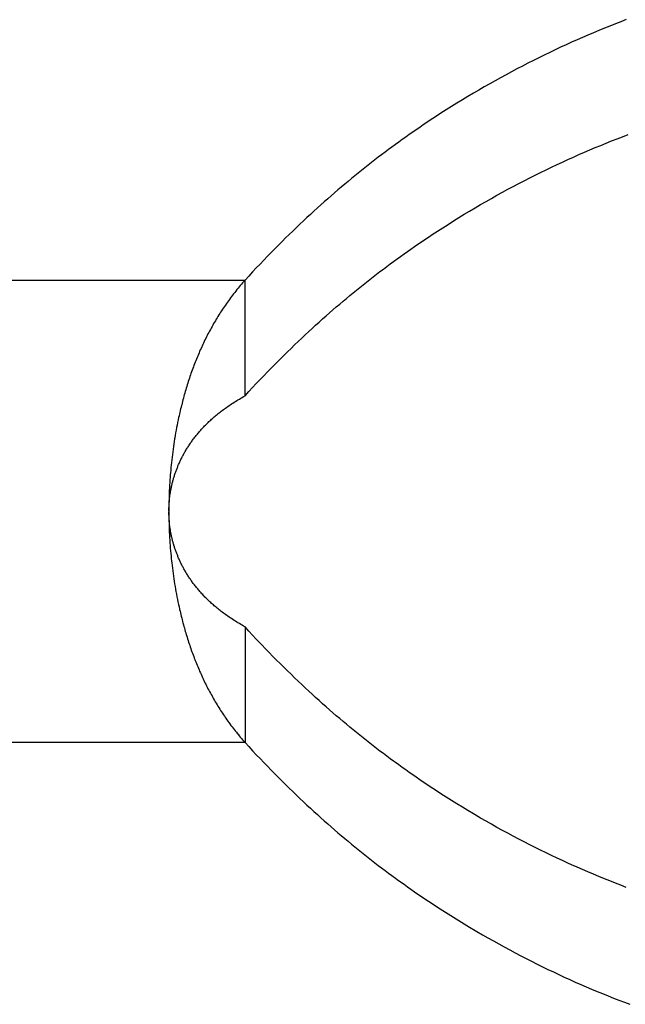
# Model space of a CAD drawing. Extents: x 0 to 594, y 0 to 420.
# Tile 39 of 157: x 72.917 to 73.658, y 288.603 to 289.808. Entities that reach past the tile are written whole.
import ezdxf

# ---------------------------------------------------------------- set-up
doc = ezdxf.new("R2010")
doc.units = 0
doc.header["$LTSCALE"] = 32.67
doc.layers.get('0').update_dxf_attribs({"linetype": 'CONTINUOUS'})

msp = doc.modelspace()

# ---------------------------------------------------------------- linework, layer by layer
at = {"color": 7, "linetype": 'CONTINUOUS'}
for p, q in [((73.639, 289.8002), (73.6323, 289.7975)), ((73.6457, 289.8028), (73.639, 289.8002)), ((73.6523, 289.8054), (73.6457, 289.8028)), ((73.659, 289.808), (73.6523, 289.8054)), ((73.6122, 289.7891), (73.6056, 289.7862)), ((73.6189, 289.7919), (73.6122, 289.7891)), ((73.6256, 289.7947), (73.6189, 289.7919)), ((73.6323, 289.7975), (73.6256, 289.7947)), ((73.5855, 289.7773), (73.5788, 289.7742)), ((73.5922, 289.7803), (73.5855, 289.7773)), ((73.5989, 289.7833), (73.5922, 289.7803)), ((73.6056, 289.7862), (73.5989, 289.7833)), ((73.5588, 289.7647), (73.5521, 289.7614)), ((73.5655, 289.7679), (73.5588, 289.7647)), ((73.5721, 289.7711), (73.5655, 289.7679)), ((73.5788, 289.7742), (73.5721, 289.7711)), ((73.5321, 289.7513), (73.5254, 289.7478)), ((73.5388, 289.7547), (73.5321, 289.7513)), ((73.5454, 289.7581), (73.5388, 289.7547)), ((73.5521, 289.7614), (73.5454, 289.7581)), ((73.512, 289.7407), (73.5054, 289.737)), ((73.5187, 289.7443), (73.512, 289.7407)), ((73.5254, 289.7478), (73.5187, 289.7443)), ((73.492, 289.7296), (73.4853, 289.7258)), ((73.4987, 289.7333), (73.492, 289.7296)), ((73.5054, 289.737), (73.4987, 289.7333)), ((73.472, 289.718), (73.4653, 289.714)), ((73.4786, 289.7219), (73.472, 289.718)), ((73.4853, 289.7258), (73.4786, 289.7219)), ((73.452, 289.7059), (73.4454, 289.7018)), ((73.4587, 289.71), (73.452, 289.7059)), ((73.4653, 289.714), (73.4587, 289.71)), ((73.4323, 289.6935), (73.4258, 289.6892)), ((73.4389, 289.6977), (73.4323, 289.6935)), ((73.4454, 289.7018), (73.4389, 289.6977)), ((73.4107, 289.6792), (73.4064, 289.6762)), ((73.415, 289.6821), (73.4107, 289.6792)), ((73.4193, 289.685), (73.415, 289.6821)), ((73.4258, 289.6892), (73.4193, 289.685)), ((73.3935, 289.6674), (73.3893, 289.6644)), ((73.3978, 289.6703), (73.3935, 289.6674)), ((73.4021, 289.6733), (73.3978, 289.6703)), ((73.4064, 289.6762), (73.4021, 289.6733)), ((73.6546, 289.6648), (73.6612, 289.6674)), ((73.3766, 289.6552), (73.3724, 289.6521)), ((73.3808, 289.6583), (73.3766, 289.6552)), ((73.385, 289.6613), (73.3808, 289.6583)), ((73.3893, 289.6644), (73.385, 289.6613)), ((73.6278, 289.6542), (73.6345, 289.657)), ((73.6345, 289.657), (73.6412, 289.6596)), ((73.6412, 289.6596), (73.6479, 289.6623)), ((73.6479, 289.6623), (73.6546, 289.6648)), ((73.3598, 289.6428), (73.3557, 289.6396)), ((73.364, 289.6459), (73.3598, 289.6428)), ((73.3682, 289.649), (73.364, 289.6459)), ((73.3724, 289.6521), (73.3682, 289.649)), ((73.5944, 289.6399), (73.6011, 289.6429)), ((73.6011, 289.6429), (73.6078, 289.6458)), ((73.6078, 289.6458), (73.6145, 289.6486)), ((73.6145, 289.6486), (73.6212, 289.6515)), ((73.6212, 289.6515), (73.6278, 289.6542)), ((73.3474, 289.6332), (73.3433, 289.63)), ((73.3515, 289.6364), (73.3474, 289.6332)), ((73.3557, 289.6396), (73.3515, 289.6364)), ((73.5677, 289.6276), (73.5744, 289.6307)), ((73.5744, 289.6307), (73.5811, 289.6338)), ((73.5811, 289.6338), (73.5877, 289.6369)), ((73.5877, 289.6369), (73.5944, 289.6399)), ((73.331, 289.6202), (73.327, 289.6169)), ((73.3351, 289.6235), (73.331, 289.6202)), ((73.3392, 289.6268), (73.3351, 289.6235)), ((73.3433, 289.63), (73.3392, 289.6268)), ((73.5477, 289.6178), (73.5543, 289.6211)), ((73.5543, 289.6211), (73.561, 289.6244)), ((73.561, 289.6244), (73.5677, 289.6276)), ((73.3147, 289.6067), (73.3105, 289.6032)), ((73.3188, 289.6102), (73.3147, 289.6067)), ((73.3229, 289.6136), (73.3188, 289.6102)), ((73.327, 289.6169), (73.3229, 289.6136)), ((73.5209, 289.604), (73.5276, 289.6076)), ((73.5276, 289.6076), (73.5343, 289.611)), ((73.5343, 289.611), (73.541, 289.6144)), ((73.541, 289.6144), (73.5477, 289.6178)), ((73.3022, 289.5961), (73.2981, 289.5925)), ((73.3064, 289.5997), (73.3022, 289.5961)), ((73.3105, 289.6032), (73.3064, 289.5997)), ((73.5009, 289.5932), (73.5076, 289.5968)), ((73.5076, 289.5968), (73.5143, 289.6005)), ((73.5143, 289.6005), (73.5209, 289.604)), ((73.2897, 289.5851), (73.2855, 289.5814)), ((73.2939, 289.5889), (73.2897, 289.5851)), ((73.2981, 289.5925), (73.2939, 289.5889)), ((73.4809, 289.5818), (73.4875, 289.5856)), ((73.4875, 289.5856), (73.4942, 289.5894)), ((73.4942, 289.5894), (73.5009, 289.5932)), ((73.277, 289.5737), (73.2727, 289.5698)), ((73.2813, 289.5776), (73.277, 289.5737)), ((73.2855, 289.5814), (73.2813, 289.5776)), ((73.4609, 289.5699), (73.4675, 289.5739)), ((73.4675, 289.5739), (73.4742, 289.5779)), ((73.4742, 289.5779), (73.4809, 289.5818)), ((73.2642, 289.5618), (73.2598, 289.5577)), ((73.2685, 289.5658), (73.2642, 289.5618)), ((73.2727, 289.5698), (73.2685, 289.5658)), ((73.4411, 289.5576), (73.4476, 289.5618)), ((73.4476, 289.5618), (73.4542, 289.5659)), ((73.4542, 289.5659), (73.4609, 289.5699)), ((73.2512, 289.5494), (73.2468, 289.5452)), ((73.2555, 289.5536), (73.2512, 289.5494)), ((73.2598, 289.5577), (73.2555, 289.5536)), ((73.4215, 289.545), (73.428, 289.5492)), ((73.428, 289.5492), (73.4345, 289.5535)), ((73.4345, 289.5535), (73.4411, 289.5576)), ((73.238, 289.5365), (73.2335, 289.5321)), ((73.2424, 289.5409), (73.238, 289.5365)), ((73.2468, 289.5452), (73.2424, 289.5409)), ((73.4042, 289.5334), (73.4085, 289.5363)), ((73.4085, 289.5363), (73.4128, 289.5392)), ((73.4128, 289.5392), (73.4171, 289.5421)), ((73.4171, 289.5421), (73.4215, 289.545)), ((73.2246, 289.5231), (73.2201, 289.5185)), ((73.2291, 289.5276), (73.2246, 289.5231)), ((73.2335, 289.5321), (73.2291, 289.5276)), ((73.3872, 289.5214), (73.3914, 289.5244)), ((73.3914, 289.5244), (73.3957, 289.5274)), ((73.3957, 289.5274), (73.3999, 289.5304)), ((73.3999, 289.5304), (73.4042, 289.5334)), ((73.2156, 289.5138), (73.2111, 289.509)), ((73.2201, 289.5185), (73.2156, 289.5138)), ((73.3703, 289.5092), (73.3745, 289.5123)), ((73.3745, 289.5123), (73.3787, 289.5153)), ((73.3787, 289.5153), (73.3829, 289.5184)), ((73.3829, 289.5184), (73.3872, 289.5214)), ((73.2019, 289.4993), (73.1973, 289.4944)), ((73.2065, 289.5042), (73.2019, 289.4993)), ((73.2111, 289.509), (73.2065, 289.5042)), ((73.3536, 289.4966), (73.3578, 289.4998)), ((73.3578, 289.4998), (73.3619, 289.5029)), ((73.3619, 289.5029), (73.3661, 289.5061)), ((73.3661, 289.5061), (73.3703, 289.5092)), ((73.1898, 289.4861), (73.1883, 289.4844)), ((73.1912, 289.4877), (73.1898, 289.4861)), ((73.1927, 289.4894), (73.1912, 289.4877)), ((73.1973, 289.4944), (73.1927, 289.4894)), ((73.1927, 289.3479), (73.1927, 289.4894)), ((73.3371, 289.4837), (73.3412, 289.487)), ((73.3412, 289.487), (73.3454, 289.4902)), ((73.3454, 289.4902), (73.3495, 289.4934)), ((73.3495, 289.4934), (73.3536, 289.4966)), ((73.1801, 289.4743), (73.1788, 289.4726)), ((73.1814, 289.476), (73.1801, 289.4743)), ((73.1828, 289.4777), (73.1814, 289.476)), ((73.1842, 289.4794), (73.1828, 289.4777)), ((73.1855, 289.4811), (73.1842, 289.4794)), ((73.1869, 289.4827), (73.1855, 289.4811)), ((73.1883, 289.4844), (73.1869, 289.4827)), ((73.3249, 289.4738), (73.329, 289.4771)), ((73.329, 289.4771), (73.3331, 289.4804)), ((73.3331, 289.4804), (73.3371, 289.4837)), ((73.1712, 289.4624), (73.1699, 289.4606)), ((73.1724, 289.4641), (73.1712, 289.4624)), ((73.1736, 289.4658), (73.1724, 289.4641)), ((73.1749, 289.4675), (73.1736, 289.4658)), ((73.1762, 289.4692), (73.1749, 289.4675)), ((73.1775, 289.4709), (73.1762, 289.4692)), ((73.1788, 289.4726), (73.1775, 289.4709)), ((73.3085, 289.4601), (73.3126, 289.4636)), ((73.3126, 289.4636), (73.3167, 289.467)), ((73.3167, 289.467), (73.3208, 289.4704)), ((73.3208, 289.4704), (73.3249, 289.4738)), ((73.1629, 289.4502), (73.1618, 289.4484)), ((73.164, 289.4519), (73.1629, 289.4502)), ((73.1652, 289.4537), (73.164, 289.4519)), ((73.1664, 289.4554), (73.1652, 289.4537)), ((73.1675, 289.4572), (73.1664, 289.4554)), ((73.1687, 289.4589), (73.1675, 289.4572)), ((73.1699, 289.4606), (73.1687, 289.4589)), ((73.296, 289.4493), (73.3002, 289.4529)), ((73.3002, 289.4529), (73.3043, 289.4565)), ((73.3043, 289.4565), (73.3085, 289.4601)), ((73.1564, 289.4396), (73.1553, 289.4378)), ((73.1574, 289.4414), (73.1564, 289.4396)), ((73.1585, 289.4432), (73.1574, 289.4414)), ((73.1596, 289.4449), (73.1585, 289.4432)), ((73.1607, 289.4467), (73.1596, 289.4449)), ((73.1618, 289.4484), (73.1607, 289.4467)), ((73.2791, 289.4342), (73.2834, 289.4381)), ((73.2834, 289.4381), (73.2876, 289.4419)), ((73.2876, 289.4419), (73.2918, 289.4456)), ((73.2918, 289.4456), (73.296, 289.4493)), ((73.1493, 289.4271), (73.1484, 289.4253)), ((73.1503, 289.4289), (73.1493, 289.4271)), ((73.1513, 289.4307), (73.1503, 289.4289)), ((73.1523, 289.4325), (73.1513, 289.4307)), ((73.1533, 289.4343), (73.1523, 289.4325)), ((73.1543, 289.4361), (73.1533, 289.4343)), ((73.1553, 289.4378), (73.1543, 289.4361)), ((73.2663, 289.4224), (73.2706, 289.4264)), ((73.2706, 289.4264), (73.2749, 289.4303)), ((73.2749, 289.4303), (73.2791, 289.4342)), ((73.1428, 289.4143), (73.1419, 289.4124)), ((73.1437, 289.4162), (73.1428, 289.4143)), ((73.1446, 289.4181), (73.1437, 289.4162)), ((73.1456, 289.4199), (73.1446, 289.4181)), ((73.1465, 289.4217), (73.1456, 289.4199)), ((73.1474, 289.4235), (73.1465, 289.4217)), ((73.1484, 289.4253), (73.1474, 289.4235)), ((73.2533, 289.4101), (73.2577, 289.4143)), ((73.2577, 289.4143), (73.262, 289.4184)), ((73.262, 289.4184), (73.2663, 289.4224)), ((73.1372, 289.4022), (73.1364, 289.4003)), ((73.138, 289.4041), (73.1372, 289.4022)), ((73.1389, 289.4059), (73.138, 289.4041)), ((73.141, 289.4106), (73.1402, 289.4087)), ((73.1419, 289.4124), (73.141, 289.4106)), ((73.2446, 289.4016), (73.249, 289.4059)), ((73.249, 289.4059), (73.2533, 289.4101)), ((73.1325, 289.3908), (73.1317, 289.3889)), ((73.1332, 289.3927), (73.1325, 289.3908)), ((73.134, 289.3946), (73.1332, 289.3927)), ((73.1348, 289.3965), (73.134, 289.3946)), ((73.1356, 289.3984), (73.1348, 289.3965)), ((73.1364, 289.4003), (73.1356, 289.3984)), ((73.2291, 289.3862), (73.2335, 289.3907)), ((73.2402, 289.3973), (73.2446, 289.4016)), ((73.128, 289.3792), (73.1273, 289.3772)), ((73.1288, 289.3811), (73.128, 289.3792)), ((73.1295, 289.3831), (73.1288, 289.3811)), ((73.1302, 289.385), (73.1295, 289.3831)), ((73.131, 289.3869), (73.1302, 289.385)), ((73.1317, 289.3889), (73.131, 289.3869)), ((73.2201, 289.377), (73.2246, 289.3816)), ((73.2246, 289.3816), (73.2291, 289.3862)), ((73.124, 289.3673), (73.1233, 289.3653)), ((73.1246, 289.3693), (73.124, 289.3673)), ((73.1253, 289.3713), (73.1246, 289.3693)), ((73.126, 289.3733), (73.1253, 289.3713)), ((73.1266, 289.3752), (73.126, 289.3733)), ((73.1273, 289.3772), (73.1266, 289.3752)), ((73.2065, 289.3628), (73.2111, 289.3676)), ((73.2111, 289.3676), (73.2156, 289.3724)), ((73.2156, 289.3724), (73.2201, 289.377)), ((73.1202, 289.3553), (73.1196, 289.3533)), ((73.1208, 289.3573), (73.1202, 289.3553)), ((73.1214, 289.3593), (73.1208, 289.3573)), ((73.122, 289.3613), (73.1214, 289.3593)), ((73.1227, 289.3633), (73.122, 289.3613)), ((73.1233, 289.3653), (73.1227, 289.3633)), ((73.1973, 289.353), (73.2019, 289.3579)), ((73.2019, 289.3579), (73.2065, 289.3628)), ((73.1168, 289.3431), (73.1162, 289.341)), ((73.1173, 289.3451), (73.1168, 289.3431)), ((73.1179, 289.3472), (73.1173, 289.3451)), ((73.1184, 289.3492), (73.1179, 289.3472)), ((73.119, 289.3512), (73.1184, 289.3492)), ((73.1196, 289.3533), (73.119, 289.3512)), ((73.1809, 289.3409), (73.1825, 289.3419)), ((73.1825, 289.3419), (73.1841, 289.3429)), ((73.1841, 289.3429), (73.1858, 289.3439)), ((73.1858, 289.3439), (73.1874, 289.3449)), ((73.1874, 289.3449), (73.1891, 289.3459)), ((73.1891, 289.3459), (73.1909, 289.3469)), ((73.1909, 289.3469), (73.1927, 289.3479)), ((73.1927, 289.3479), (73.1973, 289.353)), ((73.1134, 289.3297), (73.1129, 289.3276)), ((73.1139, 289.3318), (73.1134, 289.3297)), ((73.1144, 289.3338), (73.1139, 289.3318)), ((73.1157, 289.339), (73.1152, 289.3369)), ((73.1162, 289.341), (73.1157, 289.339)), ((73.1636, 289.3289), (73.1649, 289.3299)), ((73.1649, 289.3299), (73.1663, 289.3309)), ((73.1663, 289.3309), (73.1676, 289.3319)), ((73.1676, 289.3319), (73.169, 289.3329)), ((73.169, 289.3329), (73.1704, 289.3339)), ((73.1704, 289.3339), (73.1718, 289.3349)), ((73.1718, 289.3349), (73.1733, 289.3359)), ((73.1733, 289.3359), (73.1747, 289.3369)), ((73.1747, 289.3369), (73.1762, 289.3379)), ((73.1762, 289.3379), (73.1777, 289.3389)), ((73.1777, 289.3389), (73.1793, 289.3399)), ((73.1793, 289.3399), (73.1809, 289.3409)), ((73.1109, 289.3183), (73.1102, 289.3152)), ((73.1115, 289.3214), (73.1109, 289.3183)), ((73.112, 289.3235), (73.1115, 289.3214)), ((73.1125, 289.3256), (73.112, 289.3235)), ((73.1129, 289.3276), (73.1125, 289.3256)), ((73.1497, 289.3172), (73.1507, 289.3181)), ((73.1507, 289.3181), (73.1518, 289.3191)), ((73.1518, 289.3191), (73.1529, 289.3201)), ((73.1529, 289.3201), (73.154, 289.3211)), ((73.154, 289.3211), (73.1551, 289.322)), ((73.1551, 289.322), (73.1563, 289.323)), ((73.1563, 289.323), (73.1575, 289.324)), ((73.1575, 289.324), (73.1586, 289.325)), ((73.1586, 289.325), (73.1599, 289.326)), ((73.1599, 289.326), (73.1611, 289.3269)), ((73.1611, 289.3269), (73.1624, 289.3279)), ((73.1624, 289.3279), (73.1636, 289.3289)), ((73.1084, 289.3057), (73.1078, 289.3026)), ((73.109, 289.3089), (73.1084, 289.3057)), ((73.1096, 289.312), (73.109, 289.3089)), ((73.1102, 289.3152), (73.1096, 289.312)), ((73.1378, 289.305), (73.1387, 289.306)), ((73.1387, 289.306), (73.1395, 289.307)), ((73.1395, 289.307), (73.1404, 289.3079)), ((73.1404, 289.3079), (73.1414, 289.3089)), ((73.1414, 289.3089), (73.1423, 289.3099)), ((73.1423, 289.3099), (73.1432, 289.3109)), ((73.1432, 289.3109), (73.1442, 289.3118)), ((73.1456, 289.3133), (73.1466, 289.3143)), ((73.1466, 289.3143), (73.1476, 289.3152)), ((73.1476, 289.3152), (73.1486, 289.3162)), ((73.1486, 289.3162), (73.1497, 289.3172)), ((73.1073, 289.2994), (73.1067, 289.2963)), ((73.1078, 289.3026), (73.1073, 289.2994)), ((73.1279, 289.2926), (73.1286, 289.2936)), ((73.1286, 289.2936), (73.1294, 289.2946)), ((73.1305, 289.2961), (73.1313, 289.2971)), ((73.1313, 289.2971), (73.132, 289.2981)), ((73.132, 289.2981), (73.1328, 289.2991)), ((73.1328, 289.2991), (73.1336, 289.3001)), ((73.1336, 289.3001), (73.1344, 289.3011)), ((73.1344, 289.3011), (73.1352, 289.3021)), ((73.1352, 289.3021), (73.1361, 289.303)), ((73.1361, 289.303), (73.1369, 289.304)), ((73.1369, 289.304), (73.1378, 289.305)), ((73.1047, 289.2825), (73.1042, 289.2793)), ((73.1051, 289.2857), (73.1047, 289.2825)), ((73.1056, 289.2888), (73.1051, 289.2857)), ((73.1061, 289.292), (73.1056, 289.2888)), ((73.12, 289.2806), (73.1206, 289.2816)), ((73.1206, 289.2816), (73.1212, 289.2826)), ((73.1212, 289.2826), (73.1219, 289.2836)), ((73.1219, 289.2836), (73.1225, 289.2846)), ((73.1225, 289.2846), (73.1231, 289.2856)), ((73.1231, 289.2856), (73.1238, 289.2866)), ((73.1238, 289.2866), (73.1244, 289.2876)), ((73.1244, 289.2876), (73.1251, 289.2887)), ((73.1251, 289.2887), (73.1258, 289.2897)), ((73.1258, 289.2897), (73.1265, 289.2907)), ((73.1265, 289.2907), (73.1272, 289.2916)), ((73.1272, 289.2916), (73.1279, 289.2926)), ((73.1031, 289.2697), (73.1027, 289.2664)), ((73.1034, 289.2729), (73.1031, 289.2697)), ((73.1038, 289.2761), (73.1034, 289.2729)), ((73.1042, 289.2793), (73.1038, 289.2761)), ((73.1138, 289.269), (73.1143, 289.27)), ((73.1143, 289.27), (73.1148, 289.271)), ((73.1148, 289.271), (73.1153, 289.272)), ((73.1153, 289.272), (73.1158, 289.273)), ((73.1158, 289.273), (73.1164, 289.274)), ((73.1164, 289.274), (73.1169, 289.275)), ((73.1169, 289.275), (73.1174, 289.2761)), ((73.1174, 289.2761), (73.118, 289.2771)), ((73.118, 289.2771), (73.1186, 289.2781)), ((73.1186, 289.2781), (73.1191, 289.2791)), ((73.1021, 289.26), (73.1018, 289.2568)), ((73.1024, 289.2632), (73.1021, 289.26)), ((73.1027, 289.2664), (73.1024, 289.2632)), ((73.1087, 289.257), (73.1091, 289.258)), ((73.1091, 289.258), (73.1095, 289.259)), ((73.1095, 289.259), (73.1099, 289.26)), ((73.1099, 289.26), (73.1103, 289.261)), ((73.1103, 289.261), (73.1107, 289.262)), ((73.1107, 289.262), (73.1111, 289.263)), ((73.1111, 289.263), (73.1115, 289.264)), ((73.1115, 289.264), (73.112, 289.265)), ((73.112, 289.265), (73.1124, 289.266)), ((73.1124, 289.266), (73.1129, 289.267)), ((73.1129, 289.267), (73.1134, 289.268)), ((73.1134, 289.268), (73.1138, 289.269)), ((73.1011, 289.2482), (73.1008, 289.2449)), ((73.1013, 289.2514), (73.1011, 289.2482)), ((73.1015, 289.2536), (73.1013, 289.2514)), ((73.1018, 289.2568), (73.1015, 289.2536)), ((73.1048, 289.2449), (73.1051, 289.2459)), ((73.1051, 289.2459), (73.1054, 289.2469)), ((73.1054, 289.2469), (73.1057, 289.2479)), ((73.1057, 289.2479), (73.106, 289.2489)), ((73.106, 289.2489), (73.1063, 289.2499)), ((73.1063, 289.2499), (73.1066, 289.2509)), ((73.1066, 289.2509), (73.1069, 289.252)), ((73.1069, 289.252), (73.1073, 289.253)), ((73.1073, 289.253), (73.1076, 289.254)), ((73.1076, 289.254), (73.108, 289.255)), ((73.108, 289.255), (73.1083, 289.256)), ((73.1083, 289.256), (73.1087, 289.257)), ((73.1003, 289.2352), (73.1001, 289.232)), ((73.1004, 289.2385), (73.1003, 289.2352)), ((73.1006, 289.2417), (73.1004, 289.2385)), ((73.1008, 289.2449), (73.1006, 289.2417)), ((73.102, 289.233), (73.1022, 289.234)), ((73.1022, 289.234), (73.1024, 289.235)), ((73.1024, 289.235), (73.1026, 289.236)), ((73.1026, 289.236), (73.1028, 289.237)), ((73.1028, 289.237), (73.103, 289.238)), ((73.103, 289.238), (73.1033, 289.2389)), ((73.1033, 289.2389), (73.1035, 289.2399)), ((73.1035, 289.2399), (73.1037, 289.2409)), ((73.1037, 289.2409), (73.104, 289.2419)), ((73.104, 289.2419), (73.1042, 289.2429)), ((73.1042, 289.2429), (73.1045, 289.2439)), ((73.1045, 289.2439), (73.1048, 289.2449)), ((73.0998, 289.2222), (73.0997, 289.219)), ((73.0999, 289.2255), (73.0998, 289.2222)), ((73.1, 289.2287), (73.0999, 289.2255)), ((73.1001, 289.232), (73.1, 289.2287)), ((73.1002, 289.2205), (73.1003, 289.2215)), ((73.1003, 289.2215), (73.1004, 289.2225)), ((73.1004, 289.2225), (73.1005, 289.2235)), ((73.1005, 289.2235), (73.1007, 289.2245)), ((73.1007, 289.2245), (73.1008, 289.2255)), ((73.1008, 289.2255), (73.1009, 289.2265)), ((73.1009, 289.2265), (73.1011, 289.2275)), ((73.1011, 289.2275), (73.1012, 289.2285)), ((73.1015, 289.23), (73.1016, 289.231)), ((73.1016, 289.231), (73.1018, 289.232)), ((73.1018, 289.232), (73.102, 289.233)), ((73.0996, 289.2092), (73.0995, 289.2065)), ((73.0997, 289.219), (73.0996, 289.2157)), ((73.0996, 289.2157), (73.0996, 289.2125)), ((73.0996, 289.2125), (73.0996, 289.2092)), ((73.0996, 289.211), (73.0997, 289.212)), ((73.0996, 289.21), (73.0996, 289.211)), ((73.0996, 289.209), (73.0996, 289.21)), ((73.0996, 289.208), (73.0996, 289.209)), ((73.0997, 289.214), (73.0998, 289.215)), ((73.0997, 289.213), (73.0997, 289.214)), ((73.0997, 289.212), (73.0997, 289.213)), ((73.0998, 289.215), (73.0999, 289.216)), ((73.0999, 289.216), (73.0999, 289.217)), ((73.1, 289.2185), (73.1001, 289.2195)), ((73.1001, 289.2195), (73.1002, 289.2205)), ((73.0995, 289.207), (73.0996, 289.208)), ((73.0995, 289.207), (73.0996, 289.2038)), ((73.0996, 289.205), (73.0995, 289.206)), ((73.0996, 289.204), (73.0996, 289.205)), ((73.0996, 289.203), (73.0996, 289.204)), ((73.0996, 289.2038), (73.0996, 289.2005)), ((73.0996, 289.202), (73.0996, 289.203)), ((73.0997, 289.201), (73.0996, 289.202)), ((73.0996, 289.2005), (73.0996, 289.1972)), ((73.0996, 289.1972), (73.0997, 289.194)), ((73.0997, 289.2), (73.0997, 289.201)), ((73.0997, 289.199), (73.0997, 289.2)), ((73.0998, 289.198), (73.0997, 289.199)), ((73.0999, 289.197), (73.0998, 289.198)), ((73.0999, 289.196), (73.0999, 289.197)), ((73.0997, 289.194), (73.0998, 289.1907)), ((73.0998, 289.1907), (73.0999, 289.1875)), ((73.1, 289.195), (73.0999, 289.196)), ((73.0999, 289.1875), (73.1, 289.1842)), ((73.1001, 289.194), (73.1, 289.195)), ((73.1002, 289.193), (73.1001, 289.194)), ((73.1003, 289.192), (73.1002, 289.193)), ((73.1004, 289.191), (73.1003, 289.192)), ((73.1007, 289.1885), (73.1005, 289.1895)), ((73.1008, 289.1876), (73.1007, 289.1885)), ((73.1009, 289.1866), (73.1008, 289.1876)), ((73.1011, 289.1856), (73.1009, 289.1866)), ((73.1012, 289.1846), (73.1011, 289.1856)), ((73.1, 289.1842), (73.1001, 289.181)), ((73.1001, 289.181), (73.1003, 289.1777)), ((73.1003, 289.1777), (73.1004, 289.1745)), ((73.1004, 289.1745), (73.1006, 289.1713)), ((73.1014, 289.1836), (73.1012, 289.1846)), ((73.1016, 289.1826), (73.1014, 289.1836)), ((73.1017, 289.1816), (73.1016, 289.1826)), ((73.1019, 289.1806), (73.1017, 289.1816)), ((73.1021, 289.1796), (73.1019, 289.1806)), ((73.1023, 289.1786), (73.1021, 289.1796)), ((73.1025, 289.1776), (73.1023, 289.1786)), ((73.1027, 289.1766), (73.1025, 289.1776)), ((73.1029, 289.1756), (73.1027, 289.1766)), ((73.1031, 289.1746), (73.1029, 289.1756)), ((73.1034, 289.1736), (73.1031, 289.1746)), ((73.1036, 289.1726), (73.1034, 289.1736)), ((73.1006, 289.1713), (73.1008, 289.168)), ((73.1008, 289.168), (73.1011, 289.1648)), ((73.1011, 289.1648), (73.1013, 289.1616)), ((73.1013, 289.1616), (73.1016, 289.1583)), ((73.1039, 289.1716), (73.1036, 289.1726)), ((73.1041, 289.1706), (73.1039, 289.1716)), ((73.1044, 289.1696), (73.1041, 289.1706)), ((73.1046, 289.1686), (73.1044, 289.1696)), ((73.1049, 289.1676), (73.1046, 289.1686)), ((73.1052, 289.1666), (73.1049, 289.1676)), ((73.1055, 289.1656), (73.1052, 289.1666)), ((73.1058, 289.1646), (73.1055, 289.1656)), ((73.1066, 289.1621), (73.1063, 289.1631)), ((73.1069, 289.1611), (73.1066, 289.1621)), ((73.1073, 289.1601), (73.1069, 289.1611)), ((73.1016, 289.1583), (73.1019, 289.1551)), ((73.1019, 289.1551), (73.1022, 289.1519)), ((73.1022, 289.1519), (73.1025, 289.1487)), ((73.1076, 289.1591), (73.1073, 289.1601)), ((73.108, 289.1581), (73.1076, 289.1591)), ((73.1083, 289.1571), (73.108, 289.1581)), ((73.1087, 289.1561), (73.1083, 289.1571)), ((73.1091, 289.1551), (73.1087, 289.1561)), ((73.1095, 289.1541), (73.1091, 289.1551)), ((73.1099, 289.1531), (73.1095, 289.1541)), ((73.1103, 289.1521), (73.1099, 289.1531)), ((73.1107, 289.1511), (73.1103, 289.1521)), ((73.1111, 289.1501), (73.1107, 289.1511)), ((73.1115, 289.1491), (73.1111, 289.1501)), ((73.112, 289.1481), (73.1115, 289.1491)), ((73.1025, 289.1487), (73.1028, 289.1455)), ((73.1028, 289.1455), (73.1031, 289.1433)), ((73.1031, 289.1433), (73.1034, 289.1401)), ((73.1034, 289.1401), (73.1038, 289.1369)), ((73.1038, 289.1369), (73.1042, 289.1337)), ((73.1124, 289.1471), (73.112, 289.1481)), ((73.1129, 289.1461), (73.1124, 289.1471)), ((73.1133, 289.1451), (73.1129, 289.1461)), ((73.1138, 289.144), (73.1133, 289.1451)), ((73.1143, 289.143), (73.1138, 289.144)), ((73.1148, 289.142), (73.1143, 289.143)), ((73.1153, 289.141), (73.1148, 289.142)), ((73.1158, 289.14), (73.1153, 289.141)), ((73.1164, 289.139), (73.1158, 289.14)), ((73.1169, 289.138), (73.1164, 289.139)), ((73.1174, 289.137), (73.1169, 289.138)), ((73.118, 289.136), (73.1174, 289.137)), ((73.1042, 289.1337), (73.1047, 289.1305)), ((73.1047, 289.1305), (73.1051, 289.1273)), ((73.1051, 289.1273), (73.1056, 289.1241)), ((73.1186, 289.135), (73.118, 289.136)), ((73.1191, 289.134), (73.1186, 289.135)), ((73.1197, 289.133), (73.1191, 289.134)), ((73.1203, 289.132), (73.1197, 289.133)), ((73.1209, 289.1309), (73.1203, 289.132)), ((73.1215, 289.1299), (73.1209, 289.1309)), ((73.1222, 289.1289), (73.1215, 289.1299)), ((73.1228, 289.1279), (73.1222, 289.1289)), ((73.1234, 289.1269), (73.1228, 289.1279)), ((73.1241, 289.1259), (73.1234, 289.1269)), ((73.1248, 289.1249), (73.1241, 289.1259)), ((73.1254, 289.1239), (73.1248, 289.1249)), ((73.1056, 289.1241), (73.1061, 289.1209)), ((73.1061, 289.1209), (73.1066, 289.1178)), ((73.1066, 289.1178), (73.1071, 289.1146)), ((73.1071, 289.1146), (73.1076, 289.1114)), ((73.1272, 289.1214), (73.1265, 289.1224)), ((73.1279, 289.1204), (73.1272, 289.1214)), ((73.1286, 289.1194), (73.1279, 289.1204)), ((73.1294, 289.1184), (73.1286, 289.1194)), ((73.1301, 289.1174), (73.1294, 289.1184)), ((73.1309, 289.1164), (73.1301, 289.1174)), ((73.1316, 289.1154), (73.1309, 289.1164)), ((73.1324, 289.1145), (73.1316, 289.1154)), ((73.1332, 289.1135), (73.1324, 289.1145)), ((73.134, 289.1125), (73.1332, 289.1135)), ((73.1076, 289.1114), (73.1082, 289.1083)), ((73.1082, 289.1083), (73.1088, 289.1051)), ((73.1088, 289.1051), (73.1094, 289.102)), ((73.1094, 289.102), (73.11, 289.0988)), ((73.1348, 289.1115), (73.134, 289.1125)), ((73.1357, 289.1105), (73.1348, 289.1115)), ((73.1365, 289.1095), (73.1357, 289.1105)), ((73.1374, 289.1085), (73.1365, 289.1095)), ((73.1382, 289.1076), (73.1374, 289.1085)), ((73.1391, 289.1066), (73.1382, 289.1076)), ((73.14, 289.1056), (73.1391, 289.1066)), ((73.1409, 289.1046), (73.14, 289.1056)), ((73.1418, 289.1037), (73.1409, 289.1046)), ((73.1427, 289.1027), (73.1418, 289.1037)), ((73.1437, 289.1017), (73.1427, 289.1027)), ((73.1447, 289.1007), (73.1437, 289.1017)), ((73.1456, 289.0998), (73.1447, 289.1007)), ((73.11, 289.0988), (73.1107, 289.0957)), ((73.1107, 289.0957), (73.1113, 289.0926)), ((73.1113, 289.0926), (73.112, 289.0895)), ((73.112, 289.0895), (73.1125, 289.0874)), ((73.1466, 289.0988), (73.1456, 289.0998)), ((73.1476, 289.0978), (73.1466, 289.0988)), ((73.1486, 289.0969), (73.1476, 289.0978)), ((73.1497, 289.0959), (73.1486, 289.0969)), ((73.1507, 289.0949), (73.1497, 289.0959)), ((73.1518, 289.0939), (73.1507, 289.0949)), ((73.1529, 289.093), (73.1518, 289.0939)), ((73.154, 289.092), (73.1529, 289.093)), ((73.1551, 289.091), (73.154, 289.092)), ((73.1563, 289.09), (73.1551, 289.091)), ((73.1574, 289.0891), (73.1563, 289.09)), ((73.1586, 289.0881), (73.1574, 289.0891)), ((73.1132, 289.0843), (73.1137, 289.0822)), ((73.1137, 289.0822), (73.1142, 289.0802)), ((73.1142, 289.0802), (73.1147, 289.0781)), ((73.1147, 289.0781), (73.1152, 289.076)), ((73.1599, 289.0871), (73.1586, 289.0881)), ((73.1611, 289.0861), (73.1599, 289.0871)), ((73.1624, 289.0851), (73.1611, 289.0861)), ((73.1636, 289.0841), (73.1624, 289.0851)), ((73.1649, 289.0831), (73.1636, 289.0841)), ((73.1663, 289.0821), (73.1649, 289.0831)), ((73.1676, 289.0811), (73.1663, 289.0821)), ((73.169, 289.0802), (73.1676, 289.0811)), ((73.1704, 289.0792), (73.169, 289.0802)), ((73.1718, 289.0782), (73.1704, 289.0792)), ((73.1733, 289.0772), (73.1718, 289.0782)), ((73.1747, 289.0762), (73.1733, 289.0772)), ((73.1152, 289.076), (73.1157, 289.074)), ((73.1157, 289.074), (73.1162, 289.0719)), ((73.1162, 289.0719), (73.1168, 289.0699)), ((73.1168, 289.0699), (73.1173, 289.0678)), ((73.1173, 289.0678), (73.1179, 289.0658)), ((73.1179, 289.0658), (73.1185, 289.0638)), ((73.1762, 289.0752), (73.1747, 289.0762)), ((73.1777, 289.0741), (73.1762, 289.0752)), ((73.1793, 289.0731), (73.1777, 289.0741)), ((73.1809, 289.0721), (73.1793, 289.0731)), ((73.1825, 289.0711), (73.1809, 289.0721)), ((73.1841, 289.0701), (73.1825, 289.0711)), ((73.1858, 289.0691), (73.1841, 289.0701)), ((73.1874, 289.0681), (73.1858, 289.0691)), ((73.1891, 289.0671), (73.1874, 289.0681)), ((73.1909, 289.0661), (73.1891, 289.0671)), ((73.1927, 289.0651), (73.1909, 289.0661)), ((73.1927, 289.0651), (73.1927, 288.9237)), ((73.1973, 289.0601), (73.1927, 289.0651)), ((73.1185, 289.0638), (73.119, 289.0617)), ((73.119, 289.0617), (73.1196, 289.0597)), ((73.1196, 289.0597), (73.1202, 289.0577)), ((73.1202, 289.0577), (73.1208, 289.0557)), ((73.1208, 289.0557), (73.1214, 289.0537)), ((73.2019, 289.0551), (73.1973, 289.0601)), ((73.2065, 289.0503), (73.2019, 289.0551)), ((73.1224, 289.0506), (73.123, 289.0486)), ((73.123, 289.0486), (73.1237, 289.0466)), ((73.1237, 289.0466), (73.1243, 289.0446)), ((73.1243, 289.0446), (73.125, 289.0427)), ((73.125, 289.0427), (73.1257, 289.0407)), ((73.1257, 289.0407), (73.1263, 289.0387)), ((73.2111, 289.0454), (73.2065, 289.0503)), ((73.1263, 289.0387), (73.127, 289.0367)), ((73.127, 289.0367), (73.1277, 289.0348)), ((73.1277, 289.0348), (73.1284, 289.0328)), ((73.1284, 289.0328), (73.1291, 289.0309)), ((73.1291, 289.0309), (73.1299, 289.0289)), ((73.1299, 289.0289), (73.1306, 289.027)), ((73.2224, 289.0337), (73.2179, 289.0384)), ((73.2269, 289.0291), (73.2224, 289.0337)), ((73.2313, 289.0246), (73.2269, 289.0291)), ((73.1306, 289.027), (73.1314, 289.0251)), ((73.1325, 289.0222), (73.1333, 289.0203)), ((73.1333, 289.0203), (73.134, 289.0184)), ((73.134, 289.0184), (73.1348, 289.0165)), ((73.1348, 289.0165), (73.1356, 289.0146)), ((73.2358, 289.0202), (73.2313, 289.0246)), ((73.2402, 289.0158), (73.2358, 289.0202)), ((73.1356, 289.0146), (73.1364, 289.0127)), ((73.1364, 289.0127), (73.1372, 289.0108)), ((73.1372, 289.0108), (73.1381, 289.0089)), ((73.1381, 289.0089), (73.1389, 289.0071)), ((73.1389, 289.0071), (73.1398, 289.0052)), ((73.1398, 289.0052), (73.1406, 289.0033)), ((73.2446, 289.0114), (73.2402, 289.0158)), ((73.249, 289.0072), (73.2446, 289.0114)), ((73.2533, 289.003), (73.249, 289.0072)), ((73.1406, 289.0033), (73.1415, 289.0015)), ((73.1415, 289.0015), (73.1424, 288.9996)), ((73.1437, 288.9969), (73.1446, 288.995)), ((73.1446, 288.995), (73.1455, 288.9932)), ((73.1455, 288.9932), (73.1465, 288.9913)), ((73.2577, 288.9988), (73.2533, 289.003)), ((73.262, 288.9947), (73.2577, 288.9988)), ((73.2663, 288.9906), (73.262, 288.9947)), ((73.1465, 288.9913), (73.1474, 288.9895)), ((73.1474, 288.9895), (73.1484, 288.9877)), ((73.1484, 288.9877), (73.1493, 288.9859)), ((73.1493, 288.9859), (73.1503, 288.9841)), ((73.1503, 288.9841), (73.1513, 288.9823)), ((73.1513, 288.9823), (73.1523, 288.9806)), ((73.1523, 288.9806), (73.1533, 288.9788)), ((73.2706, 288.9867), (73.2663, 288.9906)), ((73.2749, 288.9827), (73.2706, 288.9867)), ((73.2791, 288.9788), (73.2749, 288.9827)), ((73.1533, 288.9788), (73.1543, 288.977)), ((73.1543, 288.977), (73.1553, 288.9752)), ((73.1553, 288.9752), (73.1563, 288.9734)), ((73.1563, 288.9734), (73.1574, 288.9717)), ((73.1574, 288.9717), (73.1585, 288.9699)), ((73.1585, 288.9699), (73.1596, 288.9681)), ((73.1596, 288.9681), (73.1607, 288.9664)), ((73.2834, 288.975), (73.2791, 288.9788)), ((73.2876, 288.9712), (73.2834, 288.975)), ((73.2918, 288.9675), (73.2876, 288.9712)), ((73.1607, 288.9664), (73.1618, 288.9646)), ((73.1618, 288.9646), (73.1629, 288.9629)), ((73.1629, 288.9629), (73.164, 288.9611)), ((73.164, 288.9611), (73.1652, 288.9594)), ((73.1652, 288.9594), (73.1664, 288.9576)), ((73.1664, 288.9576), (73.1675, 288.9559)), ((73.296, 288.9638), (73.2918, 288.9675)), ((73.3002, 288.9601), (73.296, 288.9638)), ((73.3043, 288.9565), (73.3002, 288.9601)), ((73.3085, 288.953), (73.3043, 288.9565)), ((73.1693, 288.9533), (73.1705, 288.9516)), ((73.1705, 288.9516), (73.1718, 288.9498)), ((73.1718, 288.9498), (73.173, 288.9481)), ((73.173, 288.9481), (73.1743, 288.9464)), ((73.1743, 288.9464), (73.1755, 288.9447)), ((73.1755, 288.9447), (73.1768, 288.943)), ((73.3126, 288.9495), (73.3085, 288.953)), ((73.3167, 288.946), (73.3126, 288.9495)), ((73.3208, 288.9426), (73.3167, 288.946)), ((73.1768, 288.943), (73.1781, 288.9413)), ((73.1781, 288.9413), (73.1794, 288.9396)), ((73.1794, 288.9396), (73.1808, 288.9379)), ((73.1808, 288.9379), (73.1821, 288.9362)), ((73.1821, 288.9362), (73.1835, 288.9345)), ((73.1855, 288.932), (73.1869, 288.9303)), ((73.3249, 288.9392), (73.3208, 288.9426)), ((73.329, 288.9359), (73.3249, 288.9392)), ((73.3331, 288.9326), (73.329, 288.9359)), ((73.3371, 288.9293), (73.3331, 288.9326)), ((73.1869, 288.9303), (73.1883, 288.9286)), ((73.1883, 288.9286), (73.1898, 288.927)), ((73.1898, 288.927), (73.1912, 288.9253)), ((73.1912, 288.9253), (73.1927, 288.9237)), ((73.1927, 288.9237), (73.1973, 288.9187)), ((73.3412, 288.9261), (73.3371, 288.9293)), ((73.3454, 288.9229), (73.3412, 288.9261)), ((73.3495, 288.9196), (73.3454, 288.9229)), ((73.1973, 288.9187), (73.2019, 288.9137)), ((73.2019, 288.9137), (73.2065, 288.9088)), ((73.2065, 288.9088), (73.2111, 288.904)), ((73.3536, 288.9164), (73.3495, 288.9196)), ((73.3578, 288.9133), (73.3536, 288.9164)), ((73.3619, 288.9101), (73.3578, 288.9133)), ((73.3661, 288.907), (73.3619, 288.9101)), ((73.2111, 288.904), (73.2156, 288.8993)), ((73.2156, 288.8993), (73.2201, 288.8946)), ((73.3703, 288.9039), (73.3661, 288.907)), ((73.3745, 288.9008), (73.3703, 288.9039)), ((73.385, 288.8931), (73.3808, 288.8962)), ((73.2201, 288.8946), (73.2246, 288.89)), ((73.2246, 288.89), (73.2291, 288.8854)), ((73.2291, 288.8854), (73.2335, 288.881)), ((73.3893, 288.8901), (73.385, 288.8931)), ((73.3935, 288.8871), (73.3893, 288.8901)), ((73.3978, 288.8841), (73.3935, 288.8871)), ((73.4021, 288.8812), (73.3978, 288.8841)), ((73.2335, 288.881), (73.238, 288.8765)), ((73.238, 288.8765), (73.2424, 288.8722)), ((73.2424, 288.8722), (73.2468, 288.8679)), ((73.4064, 288.8782), (73.4021, 288.8812)), ((73.4107, 288.8753), (73.4064, 288.8782)), ((73.415, 288.8724), (73.4107, 288.8753)), ((73.4193, 288.8695), (73.415, 288.8724)), ((73.2468, 288.8679), (73.2512, 288.8636)), ((73.2512, 288.8636), (73.2555, 288.8594)), ((73.4258, 288.8652), (73.4193, 288.8695)), ((73.4323, 288.861), (73.4258, 288.8652)), ((73.4389, 288.8568), (73.4323, 288.861)), ((73.2555, 288.8594), (73.2598, 288.8553)), ((73.2598, 288.8553), (73.2642, 288.8512)), ((73.2642, 288.8512), (73.2685, 288.8472)), ((73.4454, 288.8526), (73.4389, 288.8568)), ((73.452, 288.8485), (73.4454, 288.8526)), ((73.4587, 288.8445), (73.452, 288.8485)), ((73.2685, 288.8472), (73.2727, 288.8433)), ((73.2727, 288.8433), (73.277, 288.8393)), ((73.277, 288.8393), (73.2813, 288.8355)), ((73.4653, 288.8405), (73.4587, 288.8445)), ((73.472, 288.8365), (73.4653, 288.8405)), ((73.2813, 288.8355), (73.2855, 288.8317)), ((73.2855, 288.8317), (73.2897, 288.8279)), ((73.2897, 288.8279), (73.2939, 288.8242)), ((73.2939, 288.8242), (73.2981, 288.8205)), ((73.4875, 288.8274), (73.4809, 288.8313)), ((73.4942, 288.8236), (73.4875, 288.8274)), ((73.5009, 288.8199), (73.4942, 288.8236)), ((73.2981, 288.8205), (73.3022, 288.8169)), ((73.3022, 288.8169), (73.3064, 288.8133)), ((73.3064, 288.8133), (73.3105, 288.8098)), ((73.5076, 288.8162), (73.5009, 288.8199)), ((73.5143, 288.8126), (73.5076, 288.8162)), ((73.5209, 288.809), (73.5143, 288.8126)), ((73.3105, 288.8098), (73.3147, 288.8063)), ((73.3147, 288.8063), (73.3188, 288.8029)), ((73.3188, 288.8029), (73.3229, 288.7995)), ((73.3229, 288.7995), (73.327, 288.7961)), ((73.5276, 288.8055), (73.5209, 288.809)), ((73.5343, 288.802), (73.5276, 288.8055)), ((73.541, 288.7986), (73.5343, 288.802)), ((73.327, 288.7961), (73.331, 288.7928)), ((73.331, 288.7928), (73.3351, 288.7896)), ((73.3351, 288.7896), (73.3392, 288.7863)), ((73.5477, 288.7953), (73.541, 288.7986)), ((73.5543, 288.7919), (73.5477, 288.7953)), ((73.561, 288.7887), (73.5543, 288.7919)), ((73.5677, 288.7855), (73.561, 288.7887)), ((73.3392, 288.7863), (73.3433, 288.783)), ((73.3433, 288.783), (73.3474, 288.7798)), ((73.3474, 288.7798), (73.3515, 288.7766)), ((73.3515, 288.7766), (73.3557, 288.7734)), ((73.5744, 288.7823), (73.5677, 288.7855)), ((73.5811, 288.7792), (73.5744, 288.7823)), ((73.5877, 288.7762), (73.5811, 288.7792)), ((73.5922, 288.7741), (73.5877, 288.7762)), ((73.3557, 288.7734), (73.3598, 288.7703)), ((73.3598, 288.7703), (73.364, 288.7671)), ((73.364, 288.7671), (73.3682, 288.764)), ((73.3682, 288.764), (73.3724, 288.7609)), ((73.5989, 288.7712), (73.5922, 288.7741)), ((73.6056, 288.7682), (73.5989, 288.7712)), ((73.6122, 288.7654), (73.6056, 288.7682)), ((73.6189, 288.7625), (73.6122, 288.7654)), ((73.3724, 288.7609), (73.3766, 288.7578)), ((73.3829, 288.7532), (73.3872, 288.7502)), ((73.6256, 288.7597), (73.6189, 288.7625)), ((73.6323, 288.757), (73.6256, 288.7597)), ((73.639, 288.7543), (73.6323, 288.757)), ((73.6457, 288.7517), (73.639, 288.7543)), ((73.6523, 288.7491), (73.6457, 288.7517)), ((73.3872, 288.7502), (73.3914, 288.7472)), ((73.3914, 288.7472), (73.3957, 288.7442)), ((73.3957, 288.7442), (73.3999, 288.7412)), ((73.3999, 288.7412), (73.4042, 288.7383)), ((73.659, 288.7465), (73.6523, 288.7491)), ((73.4042, 288.7383), (73.4085, 288.7353)), ((73.4085, 288.7353), (73.4128, 288.7324)), ((73.4128, 288.7324), (73.4171, 288.7295)), ((73.4171, 288.7295), (73.4215, 288.7267)), ((73.4215, 288.7267), (73.428, 288.7224)), ((73.428, 288.7224), (73.4345, 288.7182)), ((73.4345, 288.7182), (73.4411, 288.714)), ((73.4411, 288.714), (73.4476, 288.7099)), ((73.4476, 288.7099), (73.4542, 288.7058)), ((73.4542, 288.7058), (73.4609, 288.7017)), ((73.4609, 288.7017), (73.4675, 288.6977)), ((73.4675, 288.6977), (73.4742, 288.6938)), ((73.4831, 288.6886), (73.4898, 288.6847)), ((73.4898, 288.6847), (73.4965, 288.681)), ((73.4965, 288.681), (73.5031, 288.6772)), ((73.5031, 288.6772), (73.5098, 288.6736)), ((73.5098, 288.6736), (73.5165, 288.67)), ((73.5165, 288.67), (73.5232, 288.6664)), ((73.5232, 288.6664), (73.5299, 288.6629)), ((73.5299, 288.6629), (73.5365, 288.6595)), ((73.5365, 288.6595), (73.5432, 288.6561)), ((73.5432, 288.6561), (73.5499, 288.6527)), ((73.5499, 288.6527), (73.5566, 288.6494)), ((73.5566, 288.6494), (73.5632, 288.6462)), ((73.5632, 288.6462), (73.5699, 288.643)), ((73.5699, 288.643), (73.5766, 288.6399)), ((73.5766, 288.6399), (73.5833, 288.6368)), ((73.5833, 288.6368), (73.59, 288.6337)), ((73.59, 288.6337), (73.5966, 288.6307)), ((73.5966, 288.6307), (73.6033, 288.6278)), ((73.6033, 288.6278), (73.61, 288.6249)), ((73.61, 288.6249), (73.6167, 288.622)), ((73.6167, 288.622), (73.6234, 288.6192)), ((73.6234, 288.6192), (73.6301, 288.6165)), ((73.6301, 288.6165), (73.6368, 288.6138)), ((73.6368, 288.6138), (73.6434, 288.6111)), ((73.6434, 288.6111), (73.6501, 288.6085)), ((73.6501, 288.6085), (73.6568, 288.6059)), ((73.6568, 288.6059), (73.6635, 288.6034))]:
    msp.add_line(p, q, dxfattribs=at)
at = {"color": 9, "linetype": 'CONTINUOUS'}
for p, q in [((64.9748, 289.4894), (73.1927, 289.4894)), ((73.1927, 288.9237), (64.9748, 288.9237))]:
    msp.add_line(p, q, dxfattribs=at)
at = {"color": 7, "linetype": 'CONTINUOUS'}
for points in [[(73.1402, 289.4087), (73.1397, 289.4078), (73.1389, 289.4059)], [(73.2335, 289.3907), (73.238, 289.3951), (73.2402, 289.3973)], [(73.1152, 289.3369), (73.1149, 289.3359), (73.1144, 289.3338)], [(73.1442, 289.3118), (73.1451, 289.3128), (73.1456, 289.3133)], [(73.1067, 289.2963), (73.1066, 289.2952), (73.1061, 289.292)], [(73.1294, 289.2946), (73.1301, 289.2956), (73.1305, 289.2961)], [(73.1191, 289.2791), (73.1197, 289.2801), (73.12, 289.2806)], [(73.1012, 289.2285), (73.1014, 289.2295), (73.1015, 289.23)], [(73.0999, 289.217), (73.1, 289.218), (73.1, 289.2185)], [(73.1005, 289.1895), (73.1004, 289.1905), (73.1004, 289.191)], [(73.1063, 289.1631), (73.106, 289.1641), (73.1058, 289.1646)], [(73.1265, 289.1224), (73.1258, 289.1234), (73.1254, 289.1239)], [(73.1125, 289.0874), (73.1127, 289.0864), (73.1132, 289.0843)], [(73.1214, 289.0537), (73.1218, 289.0526), (73.1224, 289.0506)], [(73.2179, 289.0384), (73.2133, 289.0431), (73.2111, 289.0454)], [(73.1314, 289.0251), (73.1317, 289.0241), (73.1325, 289.0222)], [(73.1424, 288.9996), (73.1428, 288.9987), (73.1437, 288.9969)], [(73.1675, 288.9559), (73.1681, 288.955), (73.1693, 288.9533)], [(73.1835, 288.9345), (73.1842, 288.9337), (73.1855, 288.932)], [(73.3808, 288.8962), (73.3766, 288.8992), (73.3745, 288.9008)], [(73.4809, 288.8313), (73.4742, 288.8352), (73.472, 288.8365)], [(73.3766, 288.7578), (73.3787, 288.7563), (73.3829, 288.7532)], [(73.4742, 288.6938), (73.4764, 288.6925), (73.4831, 288.6886)]]:
    msp.add_lwpolyline(points, dxfattribs=at)

doc.saveas('drawing.dxf')
